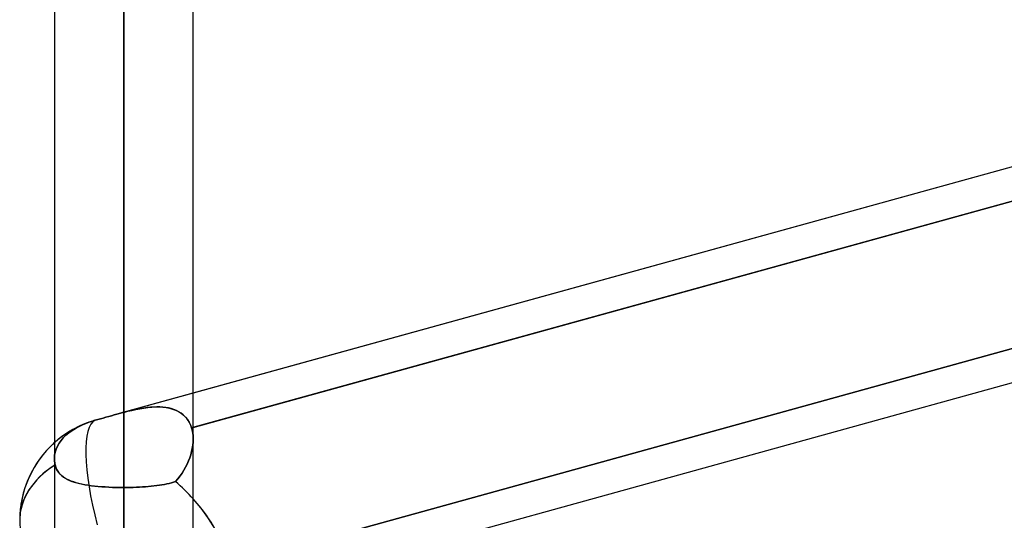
# Model space of a CAD drawing. Header units: millimetres. Extents: x -132 to 52, y -156 to 156.
# Tile 28 of 79: x -64 to -56.91, y -36.03 to -32.42. Entities that reach past the tile are written whole.
import ezdxf

# ---------------------------------------------------------------- set-up
doc = ezdxf.new("R2010")
doc.units = ezdxf.units.MM
doc.layers.add('MAIN-1', color=7, linetype='Continuous')

msp = doc.modelspace()

# ---------------------------------------------------------------- linework, layer by layer
at = {"layer": 'MAIN-1'}
for p, q in [((-63.25, 0), (-63.25, -68.2038)), ((-63.25, 0), (-63.25, -69.0087)), ((-63.25, 0), (-63.25, -62.6857)), ((-63.25, 0), (-63.25, -63.3931)), ((-63.25, 0), (-63.25, -57.167)), ((-63.25, 0), (-63.25, -57.8746)), ((-63.25, 0), (-63.25, -51.6477)), ((-63.25, 0), (-63.25, -52.3553)), ((-63.25, 0), (-63.25, -46.1275)), ((-63.25, 0), (-63.25, -46.8352)), ((-63.25, 0), (-63.25, -40.606)), ((-63.25, 0), (-63.25, -41.314)), ((-63.25, 0), (-63.25, -35.2493)), ((-63.25, 0), (-63.25, -35.791)), ((-63.75, 0), (-63.75, -68.6965)), ((-63.75, 0), (-63.75, -68.6965)), ((-63.75, 0), (-63.75, -63.1787)), ((-63.75, 0), (-63.75, -63.1787)), ((-63.75, 0), (-63.75, -57.6605)), ((-63.75, 0), (-63.75, -57.6605)), ((-63.75, 0), (-63.75, -52.1417)), ((-63.75, 0), (-63.75, -52.1417)), ((-63.75, 0), (-63.75, -46.6221)), ((-63.75, 0), (-63.75, -46.6221)), ((-63.75, 0), (-63.75, -41.1015)), ((-63.75, 0), (-63.75, -41.1015)), ((-63.75, 0), (-63.75, -35.583)), ((-63.75, 0), (-63.75, -35.583)), ((-63.25, -69.0087), (-63.25, 0)), ((-63.25, -68.2038), (-63.25, 0)), ((-63.25, -63.3931), (-63.25, 0)), ((-63.25, -62.6857), (-63.25, 0)), ((-63.25, -57.8746), (-63.25, 0)), ((-63.25, -57.167), (-63.25, 0)), ((-63.25, -52.3553), (-63.25, 0)), ((-63.25, -51.6477), (-63.25, 0)), ((-63.25, -46.8352), (-63.25, 0)), ((-63.25, -46.1275), (-63.25, 0)), ((-63.25, -41.314), (-63.25, 0)), ((-63.25, -40.606), (-63.25, 0)), ((-63.25, -35.791), (-63.25, 0)), ((-63.25, -35.2493), (-63.25, 0)), ((-62.75, -35.4423), (-62.75, 0)), ((-62.75, -35.4423), (-62.75, 0)), ((-62.75, -41.1015), (-62.75, 0)), ((-62.75, -41.1015), (-62.75, 0)), ((-62.75, -46.6221), (-62.75, 0)), ((-62.75, -46.6221), (-62.75, 0)), ((-62.75, -52.1417), (-62.75, 0)), ((-62.75, -52.1417), (-62.75, 0)), ((-62.75, -57.6605), (-62.75, 0)), ((-62.75, -57.6605), (-62.75, 0)), ((-62.75, -63.1787), (-62.75, 0)), ((-62.75, -63.1787), (-62.75, 0)), ((-62.75, -68.5822), (-62.75, 0)), ((-62.75, -68.5822), (-62.75, 0)), ((-24.6503, -26.1434), (-62.7012, -36.6536)), ((-50.7695, -31.8017), (-63.2994, -35.2626)), ((-50.95, -31.8516), (-62.75, -35.1109)), ((-50.8772, -32.0792), (-62.7614, -35.3618)), ((-62.75, -35.3587), (-50.95, -32.0993)), ((-50.9074, -33.1482), (-62.7774, -36.4269)), ((-62.7774, -36.4269), (-50.9074, -33.1482)), ((-50.95, -33.4077), (-62.5, -36.598)), ((-62.75, -35.1109), (-63.2994, -35.2626)), ((-63.2664, -35.2537), (-63.2582, -35.2515)), ((-63.2582, -35.2515), (-63.2663, -35.2537)), ((-63.25, -35.2493), (-63.2582, -35.2515)), ((-63.2582, -35.2515), (-63.25, -35.2493)), ((-63.25, -35.2493), (-63.2207, -35.2418)), ((-63.2253, -35.243), (-63.25, -35.2493)), ((-63.2008, -35.237), (-63.2253, -35.243)), ((-63.2207, -35.2418), (-63.1914, -35.2349)), ((-63.1767, -35.2315), (-63.2008, -35.237)), ((-63.1914, -35.2349), (-63.1623, -35.2285)), ((-63.1529, -35.2265), (-63.1767, -35.2315)), ((-63.1623, -35.2285), (-63.1334, -35.2228)), ((-63.1291, -35.2221), (-63.1529, -35.2265)), ((-63.1334, -35.2228), (-63.1048, -35.2181)), ((-63.1055, -35.2182), (-63.1291, -35.2221)), ((-63.082, -35.215), (-63.1055, -35.2182)), ((-63.1048, -35.2181), (-63.0766, -35.2143)), ((-63.0588, -35.2125), (-63.082, -35.215)), ((-63.0766, -35.2143), (-63.0489, -35.2117)), ((-63.0358, -35.2109), (-63.0588, -35.2125)), ((-63.0489, -35.2117), (-63.0218, -35.2104)), ((-63.0132, -35.2102), (-63.0358, -35.2109)), ((-63.0218, -35.2104), (-62.9954, -35.2103)), ((-62.9909, -35.2104), (-63.0132, -35.2102)), ((-62.9954, -35.2103), (-62.9698, -35.2118)), ((-62.9692, -35.2118), (-62.9909, -35.2104)), ((-62.9698, -35.2118), (-62.945, -35.2147)), ((-62.948, -35.2142), (-62.9692, -35.2118)), ((-62.9275, -35.2179), (-62.948, -35.2142)), ((-62.945, -35.2147), (-62.9212, -35.2193)), ((-62.9078, -35.2227), (-62.9275, -35.2179)), ((-62.9212, -35.2193), (-62.8984, -35.2255)), ((-62.8889, -35.2288), (-62.9078, -35.2227)), ((-62.8984, -35.2255), (-62.8769, -35.2336)), ((-62.8708, -35.2362), (-62.8889, -35.2288)), ((-62.8769, -35.2336), (-62.8567, -35.2434)), ((-62.8537, -35.245), (-62.8708, -35.2362)), ((-62.8567, -35.2434), (-62.8379, -35.255)), ((-62.8377, -35.2551), (-62.8537, -35.245)), ((-63.5027, -35.321), (-63.512, -35.3243)), ((-63.512, -35.3243), (-63.5027, -35.321)), ((-63.5027, -35.321), (-63.4934, -35.3177)), ((-63.4934, -35.3178), (-63.5027, -35.321)), ((-63.484, -35.3147), (-63.4934, -35.3178)), ((-63.4934, -35.3177), (-63.484, -35.3147)), ((-63.4746, -35.3117), (-63.484, -35.3147)), ((-63.484, -35.3147), (-63.4746, -35.3117)), ((-63.4652, -35.3089), (-63.4746, -35.3117)), ((-63.4746, -35.3117), (-63.4652, -35.3089)), ((-63.4559, -35.3063), (-63.4652, -35.3089)), ((-63.4652, -35.3089), (-63.4559, -35.3063)), ((-63.4369, -35.3011), (-63.4559, -35.3063)), ((-63.4559, -35.3063), (-63.4371, -35.3011)), ((-63.4371, -35.3011), (-63.4179, -35.2959)), ((-63.4176, -35.2958), (-63.4369, -35.3011)), ((-63.4179, -35.2959), (-63.3984, -35.2904)), ((-63.3982, -35.2903), (-63.4176, -35.2958)), ((-63.3984, -35.2904), (-63.3786, -35.2849)), ((-63.3786, -35.2848), (-63.3982, -35.2903)), ((-63.3589, -35.2793), (-63.3786, -35.2848)), ((-63.3786, -35.2849), (-63.3588, -35.2793)), ((-63.339, -35.2737), (-63.3589, -35.2793)), ((-63.3588, -35.2793), (-63.3389, -35.2737)), ((-63.3191, -35.2681), (-63.339, -35.2737)), ((-63.3389, -35.2737), (-63.3191, -35.2681)), ((-63.2993, -35.2626), (-63.3191, -35.2681)), ((-63.3191, -35.2681), (-63.2993, -35.2626)), ((-63.291, -35.2603), (-63.2993, -35.2626)), ((-63.2993, -35.2626), (-63.2911, -35.2603)), ((-63.2911, -35.2603), (-63.2828, -35.2581)), ((-63.2828, -35.2581), (-63.291, -35.2603)), ((-63.2746, -35.2559), (-63.2828, -35.2581)), ((-63.2828, -35.2581), (-63.2746, -35.2559)), ((-63.2663, -35.2537), (-63.2746, -35.2559)), ((-63.2746, -35.2559), (-63.2664, -35.2537)), ((-62.8379, -35.255), (-62.8207, -35.2684)), ((-62.8228, -35.2666), (-62.8377, -35.2551)), ((-62.8092, -35.2793), (-62.8228, -35.2666)), ((-62.8207, -35.2684), (-62.805, -35.2838)), ((-62.7969, -35.2933), (-62.8092, -35.2793)), ((-62.805, -35.2838), (-62.7911, -35.301)), ((-62.7858, -35.3087), (-62.7969, -35.2933)), ((-62.7911, -35.301), (-62.7792, -35.3197)), ((-62.7762, -35.3253), (-62.7858, -35.3087)), ((-62.7792, -35.3197), (-62.7693, -35.34)), ((-63.6218, -35.3798), (-63.6449, -35.3966)), ((-63.6449, -35.3966), (-63.6218, -35.3798)), ((-63.5978, -35.3647), (-63.6218, -35.3798)), ((-63.6218, -35.3798), (-63.5978, -35.3647)), ((-63.5715, -35.3504), (-63.5978, -35.3647)), ((-63.5978, -35.3647), (-63.5715, -35.3504)), ((-63.5427, -35.3368), (-63.5715, -35.3504)), ((-63.5715, -35.3504), (-63.5427, -35.3368)), ((-63.512, -35.3243), (-63.5427, -35.3368)), ((-63.5427, -35.3368), (-63.512, -35.3243)), ((-62.768, -35.3431), (-62.7762, -35.3253)), ((-62.7693, -35.34), (-62.7614, -35.3618)), ((-62.7614, -35.3618), (-62.768, -35.3431)), ((-62.7614, -35.3618), (-62.75, -35.3587)), ((-62.7614, -35.3618), (-62.7579, -35.3745)), ((-62.7579, -35.3745), (-62.7614, -35.3618)), ((-62.7579, -35.3745), (-62.755, -35.3876)), ((-62.755, -35.3875), (-62.7579, -35.3745)), ((-62.7528, -35.4009), (-62.755, -35.3875)), ((-62.755, -35.3876), (-62.7528, -35.401)), ((-63.7022, -35.4532), (-63.7158, -35.4724)), ((-63.7158, -35.4724), (-63.7022, -35.4532)), ((-63.6857, -35.4338), (-63.7022, -35.4532)), ((-63.7022, -35.4532), (-63.6857, -35.4338)), ((-63.6665, -35.4147), (-63.6857, -35.4338)), ((-63.6857, -35.4338), (-63.6665, -35.4147)), ((-63.6449, -35.3966), (-63.6665, -35.4147)), ((-63.6665, -35.4147), (-63.6449, -35.3966)), ((-62.7507, -35.4646), (-62.7529, -35.4867)), ((-62.7529, -35.4868), (-62.7508, -35.4647)), ((-62.7512, -35.4146), (-62.7528, -35.4009)), ((-62.7528, -35.401), (-62.7512, -35.4148)), ((-62.7503, -35.4286), (-62.7512, -35.4146)), ((-62.7512, -35.4148), (-62.7503, -35.4287)), ((-62.7508, -35.4647), (-62.75, -35.4429)), ((-62.75, -35.4429), (-62.7507, -35.4646)), ((-62.75, -35.4429), (-62.7503, -35.4286)), ((-62.7503, -35.4287), (-62.75, -35.4429)), ((-63.7441, -35.5362), (-63.7483, -35.5583)), ((-63.7483, -35.5583), (-63.7441, -35.5362)), ((-63.7371, -35.5142), (-63.7441, -35.5362)), ((-63.7441, -35.5362), (-63.7371, -35.5142)), ((-63.7275, -35.4927), (-63.7371, -35.5142)), ((-63.7371, -35.5142), (-63.7275, -35.4927)), ((-63.7158, -35.4724), (-63.7275, -35.4927)), ((-63.7275, -35.4927), (-63.7158, -35.4724)), ((-62.7613, -35.5317), (-62.7674, -35.5543)), ((-62.7674, -35.5543), (-62.7613, -35.5317)), ((-62.7564, -35.5091), (-62.7613, -35.5317)), ((-62.7613, -35.5317), (-62.7564, -35.5092)), ((-62.7529, -35.4867), (-62.7564, -35.5091)), ((-62.7564, -35.5092), (-62.7529, -35.4868)), ((-63.7483, -35.5583), (-63.75, -35.5797)), ((-63.75, -35.5797), (-63.7483, -35.5583)), ((-63.75, -35.5797), (-63.7499, -35.5875)), ((-63.7499, -35.5875), (-63.75, -35.5797)), ((-63.7499, -35.5875), (-63.7496, -35.5954)), ((-63.7496, -35.5954), (-63.7499, -35.5875)), ((-63.7496, -35.5954), (-63.7489, -35.6035)), ((-63.7488, -35.6035), (-63.7496, -35.5954)), ((-63.7489, -35.6035), (-63.7478, -35.6117)), ((-63.7477, -35.6117), (-63.7488, -35.6035)), ((-62.7836, -35.5996), (-62.7935, -35.6219)), ((-62.7934, -35.6218), (-62.7835, -35.5995)), ((-62.7749, -35.577), (-62.7836, -35.5996)), ((-62.7835, -35.5995), (-62.7748, -35.5769)), ((-62.7674, -35.5543), (-62.7749, -35.577)), ((-62.7748, -35.5769), (-62.7674, -35.5543)), ((-63.7478, -35.6117), (-63.7463, -35.62)), ((-63.7463, -35.62), (-63.7477, -35.6117)), ((-63.7463, -35.62), (-63.7444, -35.6283)), ((-63.7444, -35.6283), (-63.7463, -35.62)), ((-63.7444, -35.6283), (-63.7397, -35.644)), ((-63.7399, -35.6436), (-63.7444, -35.6283)), ((-63.734, -35.6578), (-63.7399, -35.6436)), ((-63.7397, -35.644), (-63.7337, -35.6585)), ((-63.7269, -35.6709), (-63.734, -35.6578)), ((-63.7337, -35.6585), (-63.7263, -35.6719)), ((-63.7186, -35.683), (-63.7269, -35.6709)), ((-63.7263, -35.6719), (-63.7176, -35.6843)), ((-62.8169, -35.6657), (-62.8303, -35.6869)), ((-62.8302, -35.6869), (-62.8168, -35.6656)), ((-62.8046, -35.644), (-62.8169, -35.6657)), ((-62.8168, -35.6656), (-62.8045, -35.6439)), ((-62.7935, -35.6219), (-62.8046, -35.644)), ((-62.8045, -35.6439), (-62.7934, -35.6218)), ((-63.7091, -35.6942), (-63.7186, -35.683)), ((-63.7176, -35.6843), (-63.7077, -35.6957)), ((-63.6985, -35.7045), (-63.7091, -35.6942)), ((-63.7077, -35.6957), (-63.6966, -35.7061)), ((-63.6867, -35.7139), (-63.6985, -35.7045)), ((-63.6966, -35.7061), (-63.6843, -35.7157)), ((-63.6739, -35.7227), (-63.6867, -35.7139)), ((-63.6843, -35.7157), (-63.6709, -35.7245)), ((-63.6598, -35.7307), (-63.6739, -35.7227)), ((-63.6709, -35.7245), (-63.6565, -35.7324)), ((-63.6447, -35.7381), (-63.6598, -35.7307)), ((-63.6565, -35.7324), (-63.6409, -35.7397)), ((-63.6284, -35.7448), (-63.6447, -35.7381)), ((-63.6409, -35.7397), (-63.6243, -35.7463)), ((-63.611, -35.751), (-63.6284, -35.7448)), ((-63.6243, -35.7463), (-63.6068, -35.7524)), ((-62.8772, -35.7469), (-62.8919, -35.752)), ((-62.8918, -35.7519), (-62.8772, -35.7469)), ((-62.8605, -35.7276), (-62.8772, -35.7469)), ((-62.8772, -35.7469), (-62.8605, -35.7276)), ((-62.8448, -35.7076), (-62.8605, -35.7276)), ((-62.8605, -35.7276), (-62.8448, -35.7076)), ((-62.8303, -35.6869), (-62.8448, -35.7076)), ((-62.8448, -35.7076), (-62.8302, -35.6869)), ((-63.5925, -35.7566), (-63.611, -35.751)), ((-63.6068, -35.7524), (-63.5883, -35.7578)), ((-63.573, -35.7618), (-63.5925, -35.7566)), ((-63.5883, -35.7578), (-63.5689, -35.7628)), ((-63.5524, -35.7664), (-63.573, -35.7618)), ((-63.5689, -35.7628), (-63.5485, -35.7673)), ((-63.531, -35.7706), (-63.5524, -35.7664)), ((-63.5485, -35.7673), (-63.5273, -35.7713)), ((-63.5086, -35.7743), (-63.531, -35.7706)), ((-63.5273, -35.7713), (-63.5052, -35.7748)), ((-63.4855, -35.7776), (-63.5086, -35.7743)), ((-63.5052, -35.7748), (-63.4824, -35.778)), ((-63.4615, -35.7805), (-63.4855, -35.7776)), ((-63.4824, -35.778), (-63.4587, -35.7808)), ((-63.4368, -35.783), (-63.4615, -35.7805)), ((-63.4587, -35.7808), (-63.4343, -35.7832)), ((-63.4114, -35.7852), (-63.4368, -35.783)), ((-63.4343, -35.7832), (-63.4093, -35.7853)), ((-63.3854, -35.787), (-63.4114, -35.7852)), ((-63.4093, -35.7853), (-63.3837, -35.7871)), ((-63.3589, -35.7885), (-63.3854, -35.787)), ((-63.3837, -35.7871), (-63.3576, -35.7885)), ((-63.3321, -35.7896), (-63.3589, -35.7885)), ((-63.3576, -35.7885), (-63.331, -35.7896)), ((-63.305, -35.7904), (-63.3321, -35.7896)), ((-63.331, -35.7896), (-63.3042, -35.7904)), ((-63.2776, -35.7909), (-63.305, -35.7904)), ((-63.3042, -35.7904), (-63.2772, -35.7909)), ((-63.25, -35.791), (-63.2776, -35.7909)), ((-63.2772, -35.7909), (-63.25, -35.791)), ((-63.2272, -35.7909), (-63.25, -35.791)), ((-63.25, -35.791), (-63.2272, -35.7909)), ((-63.25, -40.606), (-63.25, -35.791)), ((-63.25, -35.791), (-63.25, -40.606)), ((-63.2046, -35.7906), (-63.2272, -35.7909)), ((-63.2272, -35.7909), (-63.2046, -35.7906)), ((-63.182, -35.79), (-63.2046, -35.7906)), ((-63.2046, -35.7906), (-63.1821, -35.79)), ((-63.1821, -35.79), (-63.1598, -35.7893)), ((-63.1597, -35.7893), (-63.182, -35.79)), ((-63.1598, -35.7893), (-63.1378, -35.7883)), ((-63.1375, -35.7883), (-63.1597, -35.7893)), ((-63.1378, -35.7883), (-63.116, -35.7871)), ((-63.1157, -35.7871), (-63.1375, -35.7883)), ((-63.116, -35.7871), (-63.0945, -35.7856)), ((-63.0943, -35.7856), (-63.1157, -35.7871)), ((-63.0945, -35.7856), (-63.0733, -35.7839)), ((-63.0732, -35.7839), (-63.0943, -35.7856)), ((-63.0733, -35.7839), (-63.0527, -35.782)), ((-63.0525, -35.782), (-63.0732, -35.7839)), ((-63.0527, -35.782), (-63.0325, -35.7798)), ((-63.0324, -35.7798), (-63.0525, -35.782)), ((-63.0325, -35.7798), (-63.0128, -35.7774)), ((-63.0128, -35.7774), (-63.0324, -35.7798)), ((-62.9937, -35.7747), (-63.0128, -35.7774)), ((-63.0128, -35.7774), (-62.9937, -35.7747)), ((-62.9752, -35.7717), (-62.9937, -35.7747)), ((-62.9937, -35.7747), (-62.9752, -35.7717)), ((-62.9573, -35.7684), (-62.9752, -35.7717)), ((-62.9752, -35.7717), (-62.9572, -35.7684)), ((-62.94, -35.7648), (-62.9573, -35.7684)), ((-62.9572, -35.7684), (-62.9398, -35.7648)), ((-62.9233, -35.7609), (-62.94, -35.7648)), ((-62.9398, -35.7648), (-62.9231, -35.7608)), ((-62.9073, -35.7566), (-62.9233, -35.7609)), ((-62.9231, -35.7608), (-62.9071, -35.7565)), ((-62.8919, -35.752), (-62.9073, -35.7566)), ((-62.9071, -35.7565), (-62.8918, -35.7519))]:
    msp.add_line(p, q, dxfattribs=at)
for start, end in [(110.54464, 180.00009), (110.54464, 131.80562), (131.80562, 180.00009)]:
    msp.add_arc((-63.25, -36.0271), 0.75, start, end, dxfattribs=at)
for major_axis, ratio, start_param, end_param in [((0.1997, -0.7229), 0.257281, -3.107774, -1.597923), ((0.1997, -0.7229), 0.257281, -3.107774, -1.597923), ((0.75, 0), 0.707107, 2.290619, 3.141593), ((0.75, 0), 0.707107, 2.300427, 3.141593), ((0.75, 0), 0.707107, 2.290619, 2.300427), ((0.6979, -0.5313), 0.517035, 1.216145, 1.425597), ((0.6979, -0.5313), 0.517035, 0.37473, 1.425597), ((0.6979, -0.5313), 0.517035, 0.37473, 1.216145), ((0.75, 0), 0.707107, 3.141593, 3.983951), ((0.75, 0), 0.707107, -3.141593, -2.299234)]:
    msp.add_ellipse((-63.25, -36.0271), major_axis=major_axis, ratio=ratio, start_param=start_param, end_param=end_param, dxfattribs=at)

doc.saveas('drawing.dxf')
